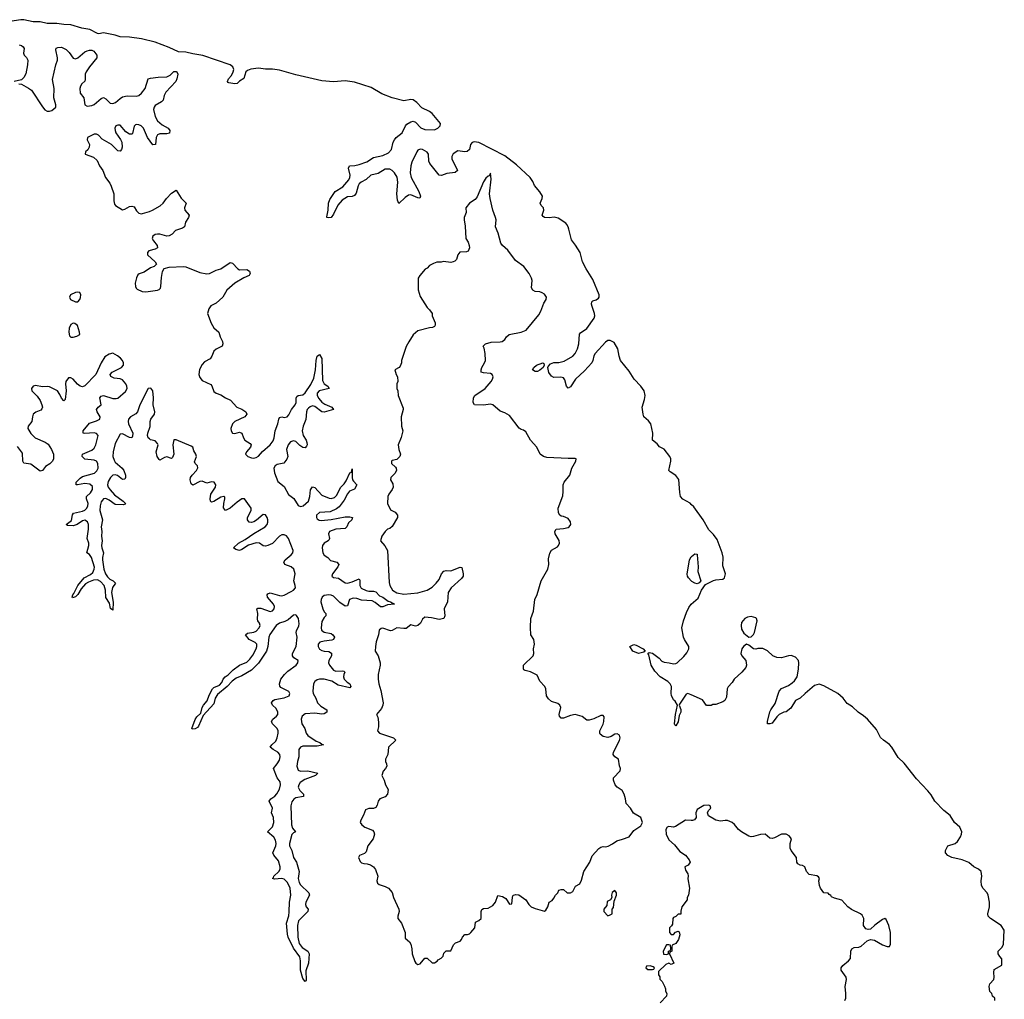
# Model space of a CAD drawing. Header units: inches. Extents: x 2535814 to 2694957, y 540737 to 728403.
# Tile 59 of 106: x 2624275 to 2632669, y 610921 to 619276. Entities that reach past the tile are written whole.
import ezdxf

# ---------------------------------------------------------------- set-up
doc = ezdxf.new("R2010")
doc.units = ezdxf.units.IN
doc.header["$MEASUREMENT"] = 0
doc.layers.add('C6621', color=7, linetype='Continuous')
doc.layers.add('C6631', color=7, linetype='Continuous')

msp = doc.modelspace()

# ---------------------------------------------------------------- linework, layer by layer
at = {"layer": 'C6621', "color": 5}
for points, elevation in [([(2630000, 615142.1), (2629990, 615151.6), (2629927.6, 615187.6), (2629909.6, 615209.6), (2629903, 615243), (2629894, 615354), (2629870, 615389.3), (2629819.3, 615419.3), (2629809, 615430), (2629826.6, 615510), (2629825.2, 615530), (2629817.2, 615550), (2629770, 615613.2), (2629730, 615633.2), (2629710, 615659.3), (2629669.6, 615689.6), (2629673.7, 615750), (2629655.4, 615830), (2629635.4, 615855.4), (2629597, 615890), (2629589.4, 615910), (2629580.5, 615970), (2629602.6, 616037.4), (2629608.5, 616070), (2629598.5, 616110), (2629571.6, 616151.6), (2629513.6, 616210), (2629470, 616279.5), (2629397.6, 616370), (2629385.1, 616405.1), (2629374.2, 616470), (2629341.9, 616521.9), (2629310, 616539.8), (2629290, 616539.2), (2629270, 616525.6), (2629180.6, 616430), (2629170.2, 616410), (2629161.3, 616370), (2629151.7, 616350), (2629090, 616281.5), (2629013.2, 616210), (2628970, 616145.1), (2628950, 616133.2), (2628938, 616150), (2628923, 616203), (2628910, 616220.9), (2628887.8, 616227.8), (2628830, 616225.1), (2628810, 616235.6), (2628787.5, 616267.5), (2628778, 616310), (2628780.7, 616319.3), (2628799.7, 616340.3), (2628828.6, 616351.4), (2628870, 616351.2), (2628916.6, 616363.4), (2628990, 616406), (2629011.1, 616428.9), (2629029.8, 616470), (2629041.2, 616510), (2629046.4, 616593.6), (2629055.2, 616604.8), (2629110, 616642), (2629173.1, 616730), (2629177.6, 616750), (2629175.6, 616770), (2629154.3, 616830), (2629149.5, 616850.5), (2629151.9, 616868.1), (2629162, 616878), (2629190, 616887.2), (2629210, 616901.3), (2629215.6, 616910), (2629216.1, 616930), (2629160, 617060), (2629103.6, 617150), (2629072.3, 617210), (2629052.3, 617290), (2629014, 617354), (2628978.4, 617398.4), (2628958, 617490), (2628952, 617510), (2628939.3, 617530), (2628930, 617541.2), (2628864.4, 617584.4), (2628832.2, 617592.2), (2628790, 617587.1), (2628749.8, 617589.8), (2628737.2, 617597.2), (2628729.5, 617609.5), (2628743.5, 617650), (2628739.7, 617670), (2628720.5, 617690), (2628713, 617710), (2628729.7, 617750), (2628731.1, 617770), (2628710, 617806.3), (2628662.6, 617862.6), (2628650, 617895.8), (2628625.9, 617930), (2628510, 618038.2), (2628410, 618115.8), (2628190, 618228), (2628150, 618233.1), (2628131.1, 618228.9), (2628117.4, 618210), (2628108.4, 618170), (2628088.9, 618151.1), (2628070, 618147.6), (2628010, 618157.6), (2627970, 618132.9), (2627958, 618110), (2627958, 618090), (2628008.7, 617990), (2627988.1, 617971.9), (2627916.1, 617963.9), (2627870, 617947.8), (2627850, 617949.6), (2627770.7, 618050), (2627763.4, 618070), (2627761.5, 618130), (2627750, 618147.2), (2627710, 618168.6), (2627690, 618171.6), (2627670, 618161.8), (2627660.8, 618150), (2627619.4, 618060.6), (2627610.1, 618030), (2627604.7, 617970), (2627611.2, 617930), (2627678.4, 617810), (2627691.3, 617770), (2627686.4, 617753.6), (2627670, 617755.1), (2627610, 617781.4), (2627590, 617779.7), (2627560.9, 617759.1), (2627507.7, 617707.7), (2627495.6, 617735.6), (2627489.8, 617790), (2627499.2, 617890), (2627492, 617932), (2627471.5, 617970), (2627450, 617990.8), (2627430, 618001.5), (2627390, 617999.9), (2627330, 617964.6), (2627269.3, 617950.7), (2627230, 617913.3), (2627186.4, 617890), (2627170, 617875.1), (2627160.8, 617859.2), (2627144.5, 617795.5), (2627130, 617775.6), (2627110, 617768.5), (2627070, 617766.2), (2627024.5, 617735.5), (2626987, 617693), (2626950, 617618.4), (2626930.2, 617590), (2626906, 617586), (2626894, 617590), (2626893.2, 617593.2), (2626905.1, 617650), (2626908.4, 617711.6), (2626917.7, 617742.3), (2626963.5, 617810), (2627029.2, 617850.8), (2627080.7, 617910), (2627089.9, 617930), (2627091.4, 617950), (2627079.2, 618010), (2627087.3, 618030), (2627131.3, 618031.3), (2627170, 618039.8), (2627235.3, 618064.7), (2627290, 618099.6), (2627370, 618117.6), (2627420, 618140), (2627444.5, 618170), (2627460.3, 618230), (2627470, 618250.3), (2627484.7, 618270), (2627534.6, 618310), (2627563.5, 618370), (2627575, 618385), (2627610, 618404.9), (2627630, 618410.2), (2627650, 618401.5), (2627694.5, 618354.5), (2627730, 618338.6), (2627810, 618335.7), (2627841, 618350), (2627860.8, 618370), (2627863.4, 618390), (2627790, 618476.8), (2627770, 618493.7), (2627704.7, 618524.7), (2627661.4, 618570), (2627630, 618592.4), (2627610, 618595.3), (2627550, 618585.2), (2627450, 618608.6), (2627362.7, 618642.7), (2627270, 618697.9), (2627130, 618741.6), (2627050, 618753.1), (2626950, 618746.8), (2626850, 618755.1), (2626630, 618806.1), (2626490, 618844.4), (2626430, 618854.4), (2626370, 618853.8), (2626310, 618863.8), (2626246.2, 618853.8), (2626218.1, 618841.9), (2626203.7, 618830), (2626185.9, 618774.1), (2626149.1, 618750.9), (2626130, 618732.1), (2626110, 618729.8), (2626056.6, 618736.6), (2626050, 618739.3), (2626045.7, 618750), (2626056.1, 618770), (2626081, 618799), (2626095.9, 618830), (2626099.9, 618850), (2626092.4, 618872.4), (2626070, 618891.2), (2625835.4, 618970), (2625750, 618983.7), (2625690, 618998.9), (2625630, 619001.9), (2625550, 619038.3), (2625430, 619083.3), (2625312.9, 619112.9), (2625210, 619127.8), (2625130, 619130.4), (2625090, 619142.9), (2624990, 619162.6), (2624950, 619155.3), (2624937.9, 619157.9), (2624872.9, 619192.9), (2624804.4, 619204.4), (2624710, 619232.8), (2624650, 619234.7), (2624590, 619243.1), (2624510, 619242.5), (2624450, 619258), (2624390, 619258.6), (2624310, 619275.7), (2624284.1, 619275.9), (2624190, 619261.3)], 20), ([(2624270, 619061.4), (2624290, 619056.5), (2624304.7, 619044.7), (2624311.9, 619030), (2624308.2, 618990), (2624312.2, 618972.2), (2624333.6, 618953.6), (2624344.2, 618930), (2624342.6, 618890), (2624327.2, 618812.8), (2624310, 618783), (2624290, 618763.5), (2624228.4, 618750)], 20), ([(2624266, 618730), (2624290, 618725), (2624350, 618692.3), (2624374, 618674), (2624470, 618533.2), (2624490, 618507.6), (2624510, 618495.2), (2624530, 618494.5), (2624550, 618502.7), (2624582.8, 618530), (2624583.4, 618550), (2624566.6, 618610), (2624567.9, 618690), (2624555.4, 618764.6), (2624583, 618890), (2624597.1, 618930), (2624596.9, 618950), (2624581.9, 619018.1), (2624587, 619033), (2624600.6, 619039.4), (2624630, 619040.6), (2624670, 619022.8), (2624695.6, 618995.6), (2624730, 618947.3), (2624750, 618940.9), (2624770, 618950.1), (2624830, 619000.6), (2624850, 619011.1), (2624870, 619014.9), (2624890, 619015.8), (2624907.1, 619007.1), (2624933.2, 618973.2), (2624933.6, 618950), (2624870, 618872.9), (2624841.5, 618830), (2624833.2, 618810), (2624833.9, 618766.1), (2624829.5, 618750.5), (2624805.5, 618730), (2624793.5, 618710), (2624788.3, 618690), (2624789.4, 618650), (2624820.7, 618610), (2624829.4, 618550), (2624850, 618538.9), (2624890, 618543.1), (2624910, 618551.4), (2624970, 618604.3), (2624990, 618611.5), (2625010, 618600.7), (2625044.9, 618564.9), (2625070, 618561.4), (2625092, 618570), (2625130, 618605.1), (2625150, 618617.3), (2625190, 618625.9), (2625270, 618623.5), (2625290, 618629.4), (2625313.5, 618650), (2625345.7, 618690), (2625370, 618771), (2625390, 618778.1), (2625454.1, 618785.9), (2625530, 618787.7), (2625557.6, 618802.4), (2625590, 618833.2), (2625610, 618833.8), (2625615.3, 618830), (2625623.9, 618810), (2625615.7, 618770), (2625606, 618750), (2625520.9, 618659.1), (2625507.5, 618630), (2625498.6, 618590), (2625483.7, 618576.3), (2625430, 618544.1), (2625420.8, 618530), (2625416.9, 618510), (2625429.7, 618450), (2625450, 618412.3), (2625490, 618378.3), (2625540.9, 618350), (2625554.3, 618330), (2625550.7, 618309.3), (2625530, 618301.7), (2625470, 618303.2), (2625450, 618292.7), (2625437.6, 618270), (2625431.4, 618210), (2625410.3, 618209.7), (2625364.8, 618270), (2625331.4, 618350), (2625309.8, 618370), (2625290, 618378.7), (2625270, 618382), (2625262, 618378), (2625250, 618367.6), (2625235.7, 618304.3), (2625230, 618299.4), (2625210, 618299.6), (2625180.3, 618320.3), (2625130, 618376.6), (2625110, 618377.2), (2625095.2, 618370), (2625085.2, 618350), (2625087.3, 618330), (2625095.7, 618310), (2625134.1, 618254.1), (2625144.5, 618230), (2625148.2, 618190), (2625142.3, 618170), (2625130, 618154.2), (2625110, 618157.3), (2625057.4, 618210), (2624978.2, 618258.2), (2624945.8, 618290), (2624930, 618300.2), (2624910, 618300.2), (2624851.6, 618270), (2624849.3, 618250), (2624868.5, 618210), (2624867.5, 618190), (2624854.6, 618165.4), (2624837, 618150), (2624834, 618130), (2624904.6, 618104.6), (2624934.2, 618074.2), (2624956.2, 618030), (2624984.7, 617990), (2625007.2, 617930), (2625042.1, 617882.1), (2625055.1, 617855.1), (2625076.1, 617790), (2625076.3, 617730), (2625082, 617702), (2625090.3, 617690), (2625150, 617654.3), (2625170, 617659.1), (2625210, 617683), (2625230, 617686), (2625250, 617678.9), (2625270, 617645.2), (2625290, 617626), (2625310, 617621), (2625322.9, 617622.9), (2625380.4, 617639.6), (2625408, 617650), (2625472.5, 617687.5), (2625498, 617710), (2625526.6, 617750), (2625570, 617795.9), (2625610, 617820.5), (2625652.8, 617752.8), (2625694.3, 617710), (2625680.9, 617670), (2625683.2, 617650), (2625718.6, 617610), (2625712.8, 617590), (2625687.7, 617550), (2625680.2, 617510), (2625661.9, 617498.1), (2625603.1, 617476.9), (2625574.2, 617445.8), (2625550, 617432.4), (2625530, 617430.9), (2625470, 617447.1), (2625450, 617448), (2625430, 617443.2), (2625410.2, 617430), (2625405.5, 617410), (2625415.1, 617390), (2625446, 617350), (2625449.2, 617330), (2625430, 617318.7), (2625375.4, 617304.6), (2625363.3, 617290), (2625365.7, 617270), (2625430.9, 617210), (2625441.1, 617190), (2625422.6, 617170), (2625390, 617158.8), (2625336.7, 617123.3), (2625292.2, 617107.8), (2625281.6, 617098.4), (2625270, 617074.7), (2625258.4, 617030), (2625260.7, 617000.7), (2625266.7, 616986.7), (2625277.2, 616977.2), (2625318.6, 616958.6), (2625350, 616954.4), (2625450, 616969.5), (2625464.1, 616975.9), (2625474.3, 616985.7), (2625478.6, 617001.4), (2625482.3, 617077.7), (2625490.9, 617129.1), (2625507.5, 617152.5), (2625550, 617163.8), (2625670, 617171.3), (2625690, 617168.3), (2625810, 617119.1), (2625870, 617107.2), (2625891.6, 617110), (2625950, 617139.4), (2625990, 617150.2), (2626070, 617205.8), (2626090, 617199), (2626133.7, 617150), (2626150, 617142.7), (2626210, 617145.4), (2626232.9, 617130), (2626240.2, 617110), (2626230, 617095.4), (2626184.6, 617075.4), (2626107.9, 617030), (2626041.4, 616970), (2626007.3, 616910), (2625950, 616857.4), (2625905, 616835), (2625886.1, 616810), (2625875, 616770), (2625906.6, 616686.6), (2625928.5, 616648.5), (2625972.1, 616610), (2625984.5, 616570), (2626004.1, 616530), (2626007.6, 616510), (2625999.6, 616490), (2625950, 616467.1), (2625931.3, 616450), (2625913.8, 616406.2), (2625897.5, 616382.5), (2625850, 616357.2), (2625830, 616335.6), (2625808.6, 616291.4), (2625802.9, 616250), (2625810, 616223), (2625830, 616198.4), (2625903.9, 616163.9), (2625912.4, 616152.4), (2625930, 616104.2), (2625950, 616091.6), (2625990, 616076.5), (2626030, 616050.2), (2626071, 616031), (2626124.9, 615970), (2626170, 615953.1), (2626203.1, 615930), (2626210.2, 615910), (2626193.2, 615890), (2626110, 615848.7), (2626089.2, 615830), (2626075, 615790), (2626077.5, 615770), (2626090, 615749.3), (2626110, 615745.8), (2626150, 615758), (2626170, 615750.2), (2626183.3, 615710), (2626195.2, 615690), (2626240, 615660), (2626247.5, 615650), (2626243.2, 615630), (2626207.4, 615590), (2626201.3, 615570), (2626221.2, 615550), (2626250, 615538.7), (2626270, 615536.3), (2626290, 615541.2), (2626310, 615554), (2626345.7, 615594.3), (2626411, 615649), (2626435.1, 615684.9), (2626445.6, 615710), (2626452.7, 615770), (2626476.8, 615830), (2626483.5, 615870), (2626490, 615883.8), (2626510, 615887.8), (2626530, 615882.2), (2626555.3, 615890), (2626570, 615906.2), (2626591.2, 615950), (2626622.8, 615990), (2626630.5, 616010), (2626631.4, 616048.6), (2626636.6, 616063.4), (2626649.9, 616070.1), (2626690, 616076.8), (2626710, 616094), (2626756.1, 616163.9), (2626781.7, 616218.3), (2626796.5, 616290), (2626801.5, 616370), (2626810, 616404.9), (2626830, 616419.1), (2626850, 616386.8), (2626857.8, 616197.8), (2626871.3, 616171.3), (2626901.1, 616150), (2626912.7, 616130), (2626828.3, 616111.7), (2626810.8, 616090), (2626811.6, 616070), (2626824, 616044), (2626850, 616015.1), (2626876, 615996), (2626935.8, 615970), (2626950.3, 615950), (2626870, 615928.4), (2626850, 615931.1), (2626790, 615977.5), (2626770, 615981.2), (2626750, 615975.1), (2626736.4, 615963.6), (2626726, 615950), (2626720.1, 615930), (2626713.5, 615866.5), (2626690.2, 615810), (2626682.5, 615770), (2626692.3, 615730), (2626718, 615690), (2626724, 615670), (2626725, 615650), (2626720.7, 615639.3), (2626710, 615625.5), (2626690, 615627.8), (2626664, 615644), (2626630, 615677), (2626610, 615683.2), (2626583.7, 615676.3), (2626562.5, 615650), (2626548.7, 615611.3), (2626559.5, 615550), (2626552.7, 615527.3), (2626527, 615493), (2626470, 615481.7), (2626453.5, 615470), (2626442.6, 615450), (2626447.8, 615412.2), (2626476.8, 615336.8), (2626530, 615294.2), (2626565.3, 615225.3), (2626611.1, 615191.1), (2626650, 615131.5), (2626670, 615123.4), (2626692.5, 615130), (2626735.6, 615170), (2626749.4, 615210), (2626753, 615267), (2626770, 615293), (2626790, 615284.6), (2626850, 615220.1), (2626913.7, 615193.7), (2626931.4, 615191.4), (2626959.5, 615200.5), (2626978.9, 615221.1), (2627010, 615286.7), (2627042, 615318), (2627057.9, 615342.1), (2627090, 615410.4), (2627103.2, 615416.8), (2627110, 615444.7), (2627108.7, 615371.3), (2627112.5, 615352.5), (2627119.4, 615339.4), (2627148.9, 615310), (2627130, 615272.4), (2627086.4, 615253.6), (2627068.7, 615231.3), (2627041.9, 615178.1), (2626997.8, 615122.2), (2626976.8, 615103.2), (2626921, 615079), (2626830, 615073.3), (2626805.1, 615050), (2626804, 615030), (2626810, 615019.7), (2626826.8, 615006.8), (2626844.2, 615004.2), (2626930, 615012), (2627050, 615034.8), (2627090, 615035.8), (2627113.4, 615030), (2627106.7, 615010), (2627076.7, 614983.3), (2627062.7, 614950), (2627050, 614936.2), (2626970, 614930.9), (2626916.5, 614910), (2626907.5, 614890), (2626914.8, 614850), (2626910, 614837.6), (2626905.3, 614830), (2626869.4, 614810.6), (2626857.3, 614790), (2626854, 614770), (2626858.4, 614730), (2626870, 614710.2), (2626901.3, 614690), (2626924.6, 614664.6), (2626978.4, 614650), (2626996.5, 614630), (2626987.3, 614610), (2626941.3, 614550), (2626937.2, 614530), (2626950, 614517.8), (2626992.2, 614512.2), (2627050, 614473.6), (2627070, 614470.7), (2627110, 614481.9), (2627170, 614506.7), (2627176.1, 614496.1), (2627175.3, 614450), (2627187.1, 614427.1), (2627230, 614407), (2627250, 614402.2), (2627290, 614401.6), (2627310, 614395.6), (2627343, 614363), (2627370.1, 614350.1), (2627416.6, 614316.6), (2627437.3, 614310), (2627470.7, 614290), (2627410, 614284.3), (2627370, 614268.2), (2627350, 614268.8), (2627306.3, 614306.3), (2627279.2, 614319.2), (2627190, 614325), (2627150, 614338.4), (2627117.9, 614342.1), (2627087.2, 614330), (2627070, 614275.4), (2627050, 614274.6), (2627005.2, 614305.2), (2626950, 614357.8), (2626930, 614367.5), (2626910, 614370.7), (2626870, 614363.4), (2626852.5, 614350), (2626844, 614330), (2626843.3, 614310), (2626857.9, 614250), (2626870, 614224.4), (2626885.3, 614210), (2626884.4, 614190), (2626870, 614177.2), (2626850, 614143), (2626843.9, 614090), (2626846.8, 614070), (2626870, 614052.4), (2626930, 614039.3), (2626944, 614030), (2626957.3, 614010), (2626950.3, 613990), (2626935.4, 613984.6), (2626870, 613976.7), (2626834.3, 613965.7), (2626820.4, 613950), (2626819.3, 613930), (2626830, 613908.3), (2626850, 613894.7), (2626870, 613889.1), (2626910, 613887.2), (2626931.9, 613871.9), (2626932.3, 613850), (2626911.3, 613810), (2626908.9, 613790), (2626916.6, 613770), (2626950, 613727.7), (2626970, 613720.1), (2627023.7, 613723.7), (2627039.2, 613719.2), (2627046.3, 613710), (2627037, 613690), (2627034.1, 613670), (2627041.1, 613650), (2627065.3, 613625.3), (2627089, 613610), (2627098.2, 613590), (2627090, 613577.4), (2626990, 613599.4), (2626934.7, 613634.7), (2626870, 613649.9), (2626830, 613652), (2626810, 613645.3), (2626790.1, 613630), (2626780.1, 613610), (2626774.6, 613550), (2626777.6, 613530), (2626799.5, 613490), (2626814.6, 613450), (2626842.2, 613422.2), (2626892.4, 613390), (2626894.3, 613370), (2626870, 613355.3), (2626850, 613351.3), (2626790, 613360.7), (2626710, 613356), (2626683.4, 613336.6), (2626673.3, 613310), (2626681.5, 613270), (2626706, 613230), (2626716.9, 613190), (2626730.1, 613170.1), (2626801.9, 613121.9), (2626834.9, 613110), (2626850, 613096.4), (2626866, 613090), (2626810, 613079.5), (2626690, 613079.6), (2626668.7, 613071.3), (2626653.9, 613050), (2626655.2, 612990), (2626642.6, 612950), (2626637.9, 612910), (2626650, 612876.2), (2626670, 612865.6), (2626730, 612868), (2626816.3, 612850), (2626798, 612830), (2626705.5, 612794.5), (2626666.3, 612770), (2626653.6, 612750), (2626650.1, 612730), (2626661.8, 612701.8), (2626694.9, 612670), (2626693.7, 612650), (2626630, 612639.2), (2626611.8, 612628.2), (2626595.2, 612604.8), (2626585.5, 612570), (2626592.4, 612410), (2626601.4, 612381.4), (2626627.3, 612350), (2626610, 612341.3), (2626594.9, 612325.1), (2626573.8, 612250), (2626574.6, 612230), (2626594, 612190), (2626608.3, 612130), (2626635.4, 612090), (2626652.3, 612030), (2626656.6, 612010), (2626649.4, 611950), (2626656.7, 611916.7), (2626670, 611896.1), (2626740.7, 611830), (2626744.4, 611810), (2626715.2, 611750), (2626712.1, 611730), (2626716.5, 611710), (2626733.4, 611690), (2626732, 611670), (2626651.7, 611590), (2626643.9, 611550), (2626646.4, 611450), (2626657.7, 611397.7), (2626681.7, 611361.7), (2626730.3, 611330), (2626743.1, 611310), (2626737.3, 611230), (2626715, 611165), (2626716.2, 611083.8), (2626710, 611073.2), (2626690, 611097.2), (2626670, 611168.7), (2626669.8, 611250), (2626664.4, 611284.4), (2626610, 611356.3), (2626563, 611450), (2626557.5, 611477.5), (2626550.8, 611569.2), (2626568.2, 611631.8), (2626573, 611667), (2626575.3, 611750), (2626586.2, 611810), (2626579.9, 611870), (2626557.7, 611917.7), (2626530, 611945.2), (2626509.3, 611950.7), (2626446.7, 611946.7), (2626429, 611950), (2626439.7, 611960.3), (2626442, 611970), (2626483.9, 612010), (2626494.1, 612030), (2626496.7, 612050), (2626482, 612102), (2626440.3, 612150), (2626433.1, 612170), (2626459.1, 612230), (2626461.4, 612250), (2626457, 612277), (2626442.7, 612302.7), (2626388.3, 612350), (2626428.8, 612391.2), (2626442.8, 612430), (2626437.5, 612470), (2626421.3, 612510), (2626431.3, 612550), (2626402.9, 612610), (2626417, 612630), (2626450, 612654.3), (2626467, 612673), (2626490, 612714.4), (2626498.8, 612750), (2626495.2, 612775.2), (2626470.9, 612810), (2626439.6, 612890), (2626471.2, 612928.8), (2626490, 612961.6), (2626496.5, 612990), (2626493.1, 613010), (2626475.1, 613030), (2626434.5, 613050), (2626411.5, 613070), (2626424, 613090), (2626458.4, 613121.6), (2626469.9, 613150), (2626478.4, 613190), (2626477.7, 613210), (2626469.9, 613229.9), (2626428.7, 613270), (2626420.9, 613290), (2626434.3, 613310), (2626465.1, 613334.9), (2626474.7, 613350), (2626476.2, 613370), (2626461.2, 613401.2), (2626431.2, 613430), (2626421, 613450), (2626435.8, 613470), (2626450, 613476.8), (2626530, 613492.3), (2626571.8, 613510), (2626576.8, 613530), (2626570, 613545.6), (2626501.3, 613581.3), (2626491.8, 613591.8), (2626489, 613610), (2626502.3, 613650), (2626532.8, 613690), (2626561.2, 613718.8), (2626630.6, 613770), (2626646.3, 613790), (2626648.5, 613810), (2626611.8, 613831.8), (2626599.4, 613850), (2626601.6, 613870), (2626631.1, 613930), (2626640.6, 614010), (2626633.2, 614050), (2626635.2, 614064.8), (2626654.9, 614105.1), (2626657.7, 614122.3), (2626651.6, 614170), (2626634.6, 614194.6), (2626630, 614198.6), (2626610, 614195.8), (2626563.5, 614156.5), (2626536.6, 614143.4), (2626490, 614129.5), (2626460.4, 614110), (2626407, 614033), (2626397.5, 614010), (2626390.4, 613929.6), (2626379.1, 613890), (2626310, 613787.5), (2626250, 613727.5), (2626170, 613679), (2626121.6, 613658.4), (2626085, 613635), (2626043.2, 613590), (2625960.3, 613519.7), (2625940.9, 613490), (2625930, 613441.1), (2625839.3, 613340.7), (2625800.3, 613250), (2625790, 613237.6), (2625770, 613227.1), (2625744.1, 613224.1), (2625741.2, 613230), (2625770, 613307.7), (2625786, 613330), (2625818.8, 613361.2), (2625830, 613410.4), (2625840.8, 613430), (2625872.4, 613467.6), (2625890, 613514), (2625919.8, 613570), (2625930, 613579.7), (2625979.4, 613600.6), (2625998, 613622), (2626010.8, 613650), (2626026, 613670), (2626053.2, 613686.8), (2626096, 613730), (2626150, 613771), (2626210, 613796.3), (2626237.4, 613822.6), (2626262.8, 613857.2), (2626289.9, 613910), (2626296.2, 613930), (2626295.7, 613950), (2626283.2, 613963.2), (2626232, 613990), (2626198.9, 614030), (2626216.3, 614043.7), (2626270, 614052), (2626290, 614060.4), (2626317.3, 614090), (2626323.9, 614110), (2626319.8, 614130), (2626306.4, 614150), (2626303.3, 614163.3), (2626304.1, 614210), (2626296.9, 614250), (2626304.1, 614255.9), (2626330, 614257.5), (2626410, 614228.1), (2626430, 614234.4), (2626444.1, 614250), (2626446.3, 614270), (2626437.8, 614290), (2626386.6, 614350), (2626383.5, 614370), (2626390, 614380.3), (2626410, 614388), (2626490, 614363.8), (2626510, 614362.2), (2626530, 614367), (2626590, 614398.3), (2626608.6, 614410), (2626625.3, 614430), (2626624.6, 614450), (2626611.2, 614490), (2626622.2, 614550), (2626611.7, 614590), (2626590, 614608.2), (2626535.6, 614630), (2626525.6, 614650), (2626536.8, 614670), (2626590, 614711.4), (2626604.4, 614730), (2626607.4, 614750), (2626566.7, 614850), (2626550, 614874.5), (2626530, 614883.4), (2626510, 614883.2), (2626490, 614871.9), (2626431.5, 614808.5), (2626390, 614790.5), (2626370, 614785.7), (2626350, 614787.4), (2626320.5, 614810), (2626290, 614813.6), (2626226.3, 614793.7), (2626170, 614755.9), (2626150, 614749.8), (2626116.3, 614756.3), (2626097.6, 614770), (2626138.8, 614810), (2626196.7, 614843.3), (2626270, 614894.4), (2626368.8, 614950), (2626384.7, 614970), (2626391, 614990), (2626391, 615010), (2626384.1, 615030), (2626370, 615052.2), (2626350, 615056.8), (2626292.9, 615007.1), (2626270, 614992.8), (2626250, 614988), (2626231.2, 614991.2), (2626216.3, 615010), (2626217.5, 615030), (2626247.8, 615090), (2626247.5, 615110), (2626190, 615189.8), (2626170, 615188.9), (2626130, 615161.3), (2626070, 615109.9), (2626030, 615090.7), (2626013.5, 615113.5), (2626014.8, 615150), (2626023.1, 615190), (2626023.2, 615203.2), (2626015.3, 615210), (2625990, 615202.3), (2625930, 615167.4), (2625910, 615161), (2625902.4, 615170), (2625897.9, 615190), (2625904.6, 615230), (2625943.7, 615290), (2625947.5, 615307.5), (2625934, 615330), (2625910, 615334), (2625870, 615322.2), (2625830, 615340.3), (2625810, 615336.5), (2625750, 615305.8), (2625735.8, 615315.8), (2625727.8, 615350), (2625731.7, 615370), (2625744.5, 615390), (2625782.7, 615430), (2625793.6, 615453.6), (2625790.9, 615470), (2625769.7, 615490), (2625766, 615506), (2625781.5, 615550), (2625777.8, 615570), (2625759.4, 615599.4), (2625749.7, 615630), (2625737.4, 615637.4), (2625610, 615692.4), (2625590, 615692), (2625579.4, 615650), (2625590.1, 615570), (2625578.6, 615541.4), (2625570, 615532.2), (2625530, 615546.3), (2625510, 615542), (2625470, 615518), (2625463.9, 615523.9), (2625446.9, 615550), (2625437.2, 615590), (2625450.5, 615630), (2625453.9, 615650), (2625450, 615660.5), (2625430, 615683.1), (2625390, 615692.7), (2625380.4, 615700.4), (2625370.5, 615710.5), (2625365.3, 615730), (2625367.1, 615750), (2625386.3, 615806.3), (2625385.7, 615850), (2625394.1, 615870), (2625424.2, 615910), (2625425.6, 615930), (2625411.3, 615990), (2625414.5, 616050), (2625410.9, 616110), (2625392.1, 616132.1), (2625370, 616131.4), (2625298.4, 615990), (2625279.8, 615930), (2625264.5, 615915.5), (2625219.5, 615890), (2625202.6, 615870), (2625198.3, 615850), (2625201.2, 615830), (2625238.2, 615750), (2625237.6, 615722.4), (2625230, 615709.8), (2625210, 615713.2), (2625150, 615743.2), (2625130, 615741.6), (2625090, 615660.7), (2625071, 615591), (2625069.5, 615550), (2625079.3, 615519.3), (2625090, 615501.3), (2625147.2, 615450), (2625162.9, 615430), (2625177.7, 615390), (2625177.5, 615370), (2625170, 615356), (2625150, 615354.6), (2625107.3, 615387.3), (2625090, 615393.5), (2625070, 615391.3), (2625047.6, 615372.4), (2625030, 615337.8), (2625024.5, 615310), (2625028, 615290), (2625044.8, 615264.8), (2625083.8, 615223.8), (2625157.2, 615170), (2625175.6, 615150), (2625175.3, 615144.7), (2625161.1, 615138.9), (2625090, 615139.9), (2625037.5, 615177.5), (2625010, 615191), (2624990, 615188.6), (2624980.7, 615179.3), (2624970, 615163.7), (2624960.2, 615130), (2624958.5, 615090), (2624979.6, 615010), (2624969.6, 614950), (2624975.9, 614910), (2624972.8, 614870), (2624977.1, 614830), (2624971.9, 614790), (2624974.7, 614770), (2624990.1, 614730), (2624980.3, 614690), (2624980.1, 614670), (2624992.8, 614590), (2625005.6, 614550), (2625023.3, 614523.3), (2625044.6, 614504.6), (2625072, 614490), (2625092, 614470), (2625066.5, 614433.5), (2625057.3, 614390), (2625072.9, 614307.1), (2625070, 614239), (2625050, 614255.3), (2625040.6, 614300.6), (2625008.1, 614348.1), (2625007.1, 614410), (2624994.2, 614450), (2624964.6, 614484.6), (2624938.4, 614498.4), (2624903.5, 614496.5), (2624860.1, 614479.9), (2624835.6, 614464.4), (2624798.8, 614421.2), (2624770, 614374.3), (2624750, 614353), (2624724.9, 614344.9), (2624720.7, 614350), (2624727.1, 614370), (2624737.4, 614382.6), (2624770, 614448.9), (2624824.3, 614515.7), (2624877, 614543), (2624898.2, 614561.8), (2624911, 614589), (2624912.4, 614607.6), (2624888, 614690), (2624870, 614715.2), (2624847.2, 614730), (2624864.8, 614790), (2624863.4, 614810), (2624851.2, 614850), (2624861.5, 614930), (2624860.1, 614970), (2624853.5, 614993.5), (2624830, 615007.3), (2624810, 615002.3), (2624764.5, 614970), (2624730, 614958.7), (2624681.2, 614961.2), (2624669.6, 614969.6), (2624715.2, 615004.8), (2624725.8, 615054.2), (2624732.8, 615067.2), (2624810, 615084.8), (2624830, 615093.9), (2624846.9, 615110), (2624855.6, 615130), (2624857.5, 615150), (2624843.6, 615190), (2624843, 615210), (2624878.4, 615241.6), (2624894.8, 615270), (2624894.4, 615294.4), (2624874, 615314), (2624830, 615319.9), (2624768.1, 615308.1), (2624757.2, 615310), (2624757.2, 615330), (2624790, 615365.4), (2624810, 615378.8), (2624912.5, 615407.5), (2624933.3, 615426.7), (2624943.3, 615450), (2624942.1, 615490), (2624930.5, 615510.5), (2624910, 615519.5), (2624828.8, 615528.8), (2624807.1, 615550), (2624807, 615553), (2624809, 615571), (2624890, 615605.3), (2624910, 615621.1), (2624923.1, 615650), (2624944.1, 615730), (2624930, 615747.4), (2624910, 615752.6), (2624830, 615746.5), (2624814.5, 615750), (2624815.7, 615770), (2624870, 615833.9), (2624930, 615853.8), (2624958.6, 615870), (2624961.2, 615890), (2624935.4, 615930), (2624928.3, 615950), (2624943.1, 615970), (2624969.7, 615990), (2624958.6, 616050), (2624970, 616063.5), (2624990, 616069.4), (2625070, 616043.6), (2625096, 616044), (2625110.9, 616049.1), (2625175.8, 616104.2), (2625192.1, 616130), (2625189.5, 616150), (2625178.5, 616170), (2625150, 616203.4), (2625130, 616211.7), (2625079.1, 616219.1), (2625052.2, 616232.2), (2625046, 616250), (2625063.9, 616270), (2625143.5, 616310), (2625160.8, 616330), (2625160.2, 616350), (2625151.6, 616370), (2625133.9, 616390), (2625109.9, 616410), (2625070, 616430.3), (2625036.2, 616423.8), (2625001, 616399), (2624970, 616347.9), (2624924.8, 616250), (2624830, 616153), (2624810, 616144.9), (2624790, 616150.9), (2624768.1, 616168.1), (2624730, 616210.5), (2624710, 616222), (2624690, 616221.8), (2624668.2, 616190), (2624664.9, 616170), (2624671.7, 616110), (2624662.5, 616037.5), (2624650, 616024.2), (2624630, 616048), (2624618.3, 616078.3), (2624595.9, 616110), (2624530, 616143.9), (2624510, 616147.5), (2624470, 616144.6), (2624410, 616156.4), (2624389.5, 616150), (2624374.6, 616130), (2624376.8, 616110), (2624423.6, 616063.6), (2624448.7, 616028.7), (2624464.6, 615990), (2624467.9, 615970), (2624464.2, 615955.8), (2624455.1, 615944.9), (2624411, 615929), (2624389.5, 615910), (2624382.8, 615890), (2624379.5, 615850), (2624347.2, 615810), (2624343.7, 615790), (2624370, 615746.7), (2624406.6, 615710), (2624493.2, 615673.2), (2624516.9, 615656.9), (2624547.2, 615610), (2624563.6, 615570), (2624563.6, 615530), (2624553.2, 615510), (2624531.5, 615488.5), (2624494.9, 615465.1), (2624468.2, 615431.8), (2624450, 615425.2), (2624370, 615485), (2624310, 615492.2), (2624302.3, 615510), (2624297.5, 615577.5), (2624291.5, 615591.5), (2624255, 615635)], 20), ([(2630000, 614488.8), (2629975.6, 614515.6), (2629968.3, 614528.3), (2629965.7, 614545.7), (2629985.7, 614670), (2630000, 614695.3)], 20), ([(2630000, 613516.3), (2629972, 613528), (2629956.9, 613523.1), (2629901, 613439), (2629898, 613430), (2629911.9, 613391.9), (2629910.3, 613370), (2629898.4, 613341.6), (2629890, 613288.7), (2629870, 613254), (2629860.9, 613260.9), (2629857.2, 613270), (2629865.1, 613350), (2629882, 613430), (2629864, 613464), (2629850, 613475.3), (2629831.7, 613511.7), (2629827.8, 613530), (2629831.2, 613590), (2629820.5, 613610), (2629799.7, 613630), (2629734.7, 613670), (2629690, 613719.6), (2629659.7, 613770), (2629638.7, 613858.7), (2629628.9, 613871.1), (2629642.5, 613877.5), (2629670, 613871.7), (2629726, 613830), (2629750, 613804.4), (2629770, 613795.3), (2629811.7, 613791.7), (2629850, 613782), (2629870, 613784), (2629879, 613790), (2629936.6, 613843.4), (2629963.3, 613876.7), (2629979.3, 613910), (2629979.3, 613930), (2629942, 613990), (2629934.5, 614010), (2629921.2, 614090), (2629935.1, 614150), (2629958.9, 614221.1), (2629978.6, 614261.4), (2629999, 614290), (2630000, 614290.9)], 20), ([(2630000, 612445.9), (2629950, 612449.2), (2629866.4, 612393.6), (2629850, 612388.7), (2629810, 612394), (2629794, 612390), (2629782.8, 612370), (2629786.7, 612330), (2629810, 612282), (2629858.5, 612238.5), (2629901.7, 612181.7), (2629950.5, 612150), (2629982, 612110), (2629990.7, 612090), (2629974, 612066), (2629946.8, 612050), (2629950, 612022), (2629971.3, 611990), (2629974.4, 611974.4), (2629970.7, 611949.3), (2629986, 611870), (2629976, 611810), (2629964.7, 611790), (2629964.7, 611770), (2629921, 611710), (2629912, 611672), (2629912.7, 611647.3), (2629890, 611646), (2629870, 611626), (2629850, 611618), (2629844.7, 611610), (2629839.6, 611560.4), (2629832.7, 611547.3), (2629814, 611530), (2629814, 611490), (2629830, 611474), (2629850, 611474), (2629867.3, 611492.7), (2629890, 611502), (2629896, 611496), (2629902, 611470), (2629891.3, 611430), (2629870, 611398), (2629838, 611382), (2629834, 611370), (2629834, 611330), (2629818, 611322), (2629814, 611310), (2629851.1, 611228.9), (2629830, 611218), (2629810, 611228), (2629783.6, 611216.4), (2629722, 611158), (2629722, 611130), (2629731.6, 611111.6), (2629732.7, 611092.7), (2629751.6, 611071.6), (2629771.6, 611031.6), (2629782, 611010), (2629782, 610990), (2629792, 610970), (2629790, 610948), (2629734, 610890)], 40)]:
    msp.add_lwpolyline(points, dxfattribs=dict(at, elevation=elevation))
for points, elevation in [([(2628290, 617966), (2628276.9, 617943.1), (2628270, 617942), (2628250, 617924), (2628230, 617894), (2628175.6, 617764.4), (2628157, 617743), (2628111, 617710), (2628078, 617670), (2628081, 617630), (2628064, 617590), (2628064, 617570), (2628073.7, 617513.7), (2628079.1, 617410), (2628098.9, 617378.9), (2628107.2, 617350), (2628108.4, 617330), (2628097.6, 617302.4), (2628085.5, 617294.5), (2628027.3, 617292.7), (2628010.5, 617270), (2627998, 617230), (2627984.4, 617215.6), (2627970.4, 617209.6), (2627950, 617204.5), (2627886.8, 617213.2), (2627868.4, 617208.4), (2627830, 617208), (2627803.6, 617196.4), (2627770, 617178), (2627750, 617158), (2627731.6, 617148.4), (2627685.4, 617094.6), (2627672, 617070), (2627671.6, 616971.6), (2627690, 616914), (2627750, 616822), (2627770, 616802), (2627791.3, 616770), (2627791.3, 616750), (2627818, 616690), (2627818, 616670), (2627810, 616658), (2627794, 616650), (2627768.4, 616648.4), (2627670, 616622), (2627630, 616588), (2627591.1, 616528.9), (2627571.1, 616488.9), (2627531.3, 616370), (2627531.3, 616350), (2627519.8, 616320.2), (2627510, 616308.7), (2627472, 616290), (2627484.7, 616250), (2627496, 616230), (2627498, 616190), (2627491.3, 616170), (2627491.3, 616130), (2627498, 616110), (2627501, 616070), (2627543.6, 615963.6), (2627544.7, 615950), (2627526, 615890), (2627531, 615810), (2627541, 615770), (2627527.1, 615712.9), (2627501, 615650), (2627507.7, 615610), (2627522, 615570), (2627516.3, 615550), (2627490, 615526), (2627450, 615515.3), (2627444.7, 615510), (2627444.7, 615490), (2627479.5, 615459.5), (2627485.5, 615450), (2627486.4, 615430), (2627473.7, 615406.3), (2627438, 615370), (2627436.3, 615350), (2627456.5, 615316.5), (2627458.7, 615290), (2627451.7, 615268.3), (2627422.8, 615230), (2627414.8, 615210), (2627410.8, 615150), (2627436.7, 615096.7), (2627474.7, 615074.7), (2627496.5, 615050), (2627494.6, 615030), (2627450, 614954.5), (2627430, 614937.6), (2627410.4, 614929.6), (2627390.8, 614910), (2627361, 614870), (2627351, 614830), (2627387.9, 614787.9), (2627410.5, 614750), (2627424.3, 614475.7), (2627429.3, 614450), (2627453.2, 614410), (2627490, 614387.7), (2627550, 614377.5), (2627670, 614387.6), (2627750, 614410.2), (2627790, 614436.9), (2627824.8, 614470), (2627850, 614501.7), (2627871.3, 614548.7), (2627890, 614572.8), (2627910, 614578), (2627950, 614575.4), (2628030, 614605.3), (2628043.5, 614603.5), (2628056.9, 614550), (2628056.5, 614530), (2628041.8, 614510), (2627952.9, 614430), (2627928, 614390), (2627921.1, 614310), (2627894.7, 614250), (2627899.1, 614190), (2627890.2, 614169.8), (2627850, 614159.3), (2627786.2, 614173.8), (2627730, 614180.5), (2627710, 614162), (2627692.5, 614127.5), (2627670, 614107.8), (2627650, 614104.5), (2627610, 614115.1), (2627570, 614084.5), (2627550, 614082.4), (2627490.5, 614089.5), (2627450, 614066), (2627435.9, 614064.1), (2627370, 614087.3), (2627357.3, 614082.7), (2627340.5, 614070), (2627332.7, 614030), (2627313, 613970), (2627307.3, 613930), (2627306.8, 613890), (2627330.3, 613850.3), (2627347.6, 613790), (2627347.9, 613770), (2627330.4, 613690), (2627330.4, 613650), (2627335.5, 613610), (2627354.3, 613554.3), (2627373.6, 613450), (2627371.4, 613428.6), (2627360.3, 613399.7), (2627318, 613350), (2627327.3, 613327.3), (2627334.4, 613285.6), (2627334.8, 613245.2), (2627326, 613210), (2627342, 613190), (2627462.8, 613150), (2627480.7, 613130), (2627419.1, 613070), (2627412.7, 613010), (2627393, 612970), (2627393.4, 612950), (2627402, 612930), (2627404, 612910), (2627394.8, 612890), (2627373.7, 612866.3), (2627362.8, 612830), (2627383, 612790), (2627392.7, 612750), (2627416.5, 612710), (2627410.3, 612670), (2627390, 612647.8), (2627345.5, 612630), (2627332.4, 612610), (2627322.6, 612577.4), (2627310, 612556), (2627290, 612549.3), (2627250.8, 612549.2), (2627223.5, 612536.5), (2627204.7, 612490), (2627182, 612450), (2627178, 612430), (2627191.3, 612410), (2627218, 612390), (2627282.5, 612362.5), (2627294, 612350), (2627300.7, 612330), (2627287.7, 612290), (2627244, 612230), (2627230, 612178), (2627215.3, 612164.7), (2627171.6, 612148.4), (2627162, 612130), (2627176.9, 612096.9), (2627190, 612084.7), (2627210, 612078), (2627236.9, 612076.9), (2627266.4, 612066.4), (2627290, 612052), (2627307.5, 612027.5), (2627327.3, 611970), (2627321, 611930), (2627324.7, 611910), (2627339.8, 611899.8), (2627390, 611884), (2627418, 611870), (2627450, 611831.3), (2627460.7, 611790), (2627507.3, 611690), (2627510.6, 611670), (2627498.8, 611630), (2627498, 611610), (2627531.3, 611570), (2627562, 611490), (2627562, 611442), (2627598, 611410), (2627610, 611392), (2627618.8, 611350), (2627620.7, 611310), (2627642.8, 611242.8), (2627650.8, 611230), (2627670, 611218), (2627690, 611224), (2627730, 611272), (2627750, 611272), (2627790, 611232), (2627810, 611232), (2627834.6, 611245.4), (2627842, 611258), (2627868.4, 611271.6), (2627886, 611290), (2627890, 611314), (2627910, 611334), (2627950, 611334), (2627974.6, 611385.4), (2627990, 611402), (2628030, 611418), (2628042, 611430), (2628050, 611452), (2628070, 611474), (2628092.7, 611472.7), (2628110, 611478), (2628122, 611490), (2628155.3, 611530), (2628162, 611578), (2628190, 611592), (2628208, 611610), (2628209, 611670), (2628214, 611686), (2628230, 611696), (2628270, 611699.1), (2628310, 611720.7), (2628331.8, 611750), (2628350, 611804.7), (2628390, 611798.8), (2628419.8, 611779.8), (2628450, 611732), (2628470, 611734), (2628475.3, 611790), (2628478, 611802), (2628486, 611810), (2628505.2, 611814.8), (2628530, 611810.7), (2628590.7, 611770), (2628614.8, 611730), (2628636, 611710), (2628670, 611694.8), (2628750, 611672), (2628760.4, 611679.6), (2628778, 611710), (2628788.7, 611750), (2628815.3, 611764.7), (2628830, 611782), (2628844, 611810), (2628862, 611830), (2628870, 611852), (2628890, 611858), (2628910, 611856), (2628942, 611830), (2628970, 611828), (2628990, 611841), (2629014, 611886), (2629050, 611904.7), (2629063.7, 611936.3), (2629084.5, 612010), (2629136.2, 612090), (2629155.5, 612144.5), (2629212.5, 612207.5), (2629230, 612218.8), (2629250, 612222.8), (2629270, 612220.7), (2629292.5, 612227.5), (2629330, 612246.8), (2629367, 612273), (2629414.6, 612285.4), (2629470, 612307.3), (2629510, 612359.1), (2629570, 612401), (2629583.7, 612430), (2629569.3, 612470), (2629508.5, 612508.5), (2629483, 612550), (2629444.2, 612590), (2629441.1, 612630), (2629428.4, 612670), (2629410, 612702.9), (2629370, 612729.7), (2629352.8, 612750), (2629338.7, 612790), (2629337, 612810), (2629394, 612870), (2629397, 612890), (2629389.3, 612910.7), (2629381.2, 612970), (2629348.7, 612990), (2629335.1, 613010), (2629338, 613030), (2629389, 613129), (2629395.1, 613150), (2629390, 613174), (2629370, 613185.2), (2629350, 613181.2), (2629316.7, 613163.3), (2629290, 613155.1), (2629250, 613162), (2629223.5, 613183.5), (2629219.5, 613190), (2629222, 613210), (2629250, 613266), (2629256.2, 613290), (2629257.2, 613330), (2629250, 613342), (2629230, 613341.2), (2629170, 613312.3), (2629130, 613301.2), (2629110, 613301.2), (2629070, 613332), (2629010, 613349.3), (2628970, 613342.7), (2628910, 613318), (2628890, 613317.2), (2628876, 613336), (2628875.1, 613350), (2628889.3, 613410), (2628881.2, 613430), (2628864.1, 613444.1), (2628810, 613459.6), (2628782.4, 613482.4), (2628765.1, 613510), (2628760.9, 613570), (2628752.7, 613590), (2628710, 613633.2), (2628686, 613686), (2628630, 613712.6), (2628583.8, 613723.8), (2628573.2, 613730), (2628570, 613738), (2628569.8, 613770.2), (2628652, 613850), (2628658, 613870), (2628656, 613910), (2628662.7, 613950), (2628661.2, 613970), (2628657.2, 613990), (2628634, 614030), (2628629.5, 614090.5), (2628634, 614170), (2628655.1, 614230), (2628666.6, 614330), (2628685.4, 614374.6), (2628719.5, 614490), (2628776.2, 614590), (2628786.6, 614630), (2628783.2, 614676.8), (2628794.8, 614725.2), (2628809.5, 614750.5), (2628860.1, 614779.9), (2628869.2, 614790), (2628876, 614810), (2628873.8, 614833.8), (2628839.3, 614890), (2628837.2, 614910), (2628849.4, 614930.6), (2628910, 614936.3), (2628950, 614946), (2628959, 614950), (2628973.2, 614970), (2628971.9, 614991.9), (2628950, 615021.2), (2628910, 615039.3), (2628890, 615041.2), (2628879, 615050), (2628869.6, 615069.6), (2628864.5, 615110), (2628904.1, 615215.9), (2628909.5, 615250.5), (2628909.6, 615309.6), (2628916.2, 615330), (2628966, 615390), (2628980.9, 615450), (2629015.3, 615510), (2629018, 615530), (2629010, 615534), (2628950, 615532), (2628770, 615541.3), (2628741.2, 615550), (2628711.3, 615571.3), (2628685.1, 615630), (2628630, 615689.2), (2628590, 615762), (2628570, 615775.6), (2628550, 615779.5), (2628532.6, 615792.6), (2628450, 615901.1), (2628410, 615923), (2628370, 615936.2), (2628309, 615990), (2628290, 615995.4), (2628230, 615986.9), (2628152.3, 615992.3), (2628140.7, 616010), (2628143.9, 616050), (2628156.4, 616070), (2628243.1, 616130), (2628293.7, 616190), (2628306, 616210), (2628311.1, 616230), (2628302.7, 616250), (2628290, 616257.6), (2628230, 616262.9), (2628209.6, 616270), (2628208, 616290), (2628214.3, 616310), (2628238.9, 616350), (2628245.4, 616370), (2628242.4, 616430), (2628234, 616474), (2628226, 616490), (2628246, 616510), (2628295.1, 616524.9), (2628370, 616528), (2628387.6, 616532.4), (2628410, 616548.4), (2628425.4, 616570), (2628449.2, 616590.8), (2628549.4, 616610), (2628592.6, 616627.4), (2628701.4, 616758.6), (2628719.1, 616790), (2628742.4, 616857.6), (2628763, 616890), (2628767.6, 616910), (2628750, 616936.2), (2628730, 616947.3), (2628710, 616954.5), (2628670, 616958), (2628649.3, 616970), (2628639.3, 616990), (2628642.9, 617050), (2628639.5, 617070), (2628619.6, 617110), (2628571.8, 617171.8), (2628502.2, 617222.2), (2628436.2, 617310), (2628390, 617349.5), (2628377.4, 617370), (2628354.7, 617454.7), (2628331.6, 617510), (2628336, 617570), (2628332.4, 617590), (2628309.7, 617650), (2628285.1, 617750), (2628280.7, 617790), (2628294.8, 617914.8)], 40), ([(2624770, 616952.7), (2624750, 616950.3), (2624707, 616930), (2624699.2, 616910), (2624707.6, 616890), (2624750, 616868.8), (2624770, 616869.3), (2624788.7, 616890), (2624793.2, 616906.8), (2624796, 616930), (2624787.9, 616947.9)], 20), ([(2624730, 616686.4), (2624710, 616674.8), (2624696.1, 616643.9), (2624694.9, 616610), (2624700.6, 616580.6), (2624710, 616567.2), (2624730, 616567.6), (2624762.7, 616577.3), (2624786.6, 616590), (2624785, 616610), (2624766.2, 616666.2), (2624745.7, 616685.7)], 20), ([(2628670, 616276.2), (2628647.3, 616290), (2628659.6, 616310), (2628680.9, 616330), (2628734, 616350), (2628744.7, 616344.7), (2628746.8, 616330), (2628738.8, 616310), (2628710, 616287), (2628690, 616276.2)], 20), ([(2629550, 613869.7), (2629502, 613890), (2629478, 613930), (2629510, 613947.3), (2629530, 613941.6), (2629590.5, 613910), (2629606, 613890), (2629597.1, 613882.9)], 20), ([(2629350, 611848), (2629327.3, 611832.7), (2629321, 611810), (2629322, 611790), (2629311.3, 611768.7), (2629284.7, 611755.3), (2629279.6, 611720.4), (2629254, 611690), (2629254, 611670), (2629290, 611634), (2629310, 611642), (2629326, 611650), (2629326, 611690), (2629336.4, 611703.6), (2629343.1, 611756.9), (2629362, 611810), (2629362, 611830)], 40), ([(2629810, 611386), (2629790, 611386), (2629762, 611330), (2629764.7, 611304.7), (2629790, 611302), (2629806, 611310), (2629806, 611330), (2629822, 611338), (2629826, 611350), (2629822, 611382)], 40), ([(2629650, 611206), (2629618, 611202), (2629614, 611190), (2629630, 611174), (2629670, 611174), (2629682, 611178), (2629686, 611190), (2629676.4, 611196.4)], 40)]:
    msp.add_lwpolyline(points, close=True, dxfattribs=dict(at, elevation=elevation))
at = {"layer": 'C6631', "color": 5}
for points, elevation in [([(2630000, 614290.9), (2630058, 614342), (2630088, 614410), (2630122.7, 614457.3), (2630190, 614493), (2630210, 614499.3), (2630270, 614504), (2630283.7, 614516.3), (2630292, 614550), (2630270, 614618), (2630271.3, 614691.3), (2630265.1, 614730), (2630222.4, 614842.4), (2630190, 614883.7), (2630150, 614923.7), (2630101.1, 615010), (2630021.5, 615121.5), (2630000, 615142.1)], 20), ([(2630000, 614695.3), (2630001.7, 614698.3), (2630030, 614719.5), (2630050, 614717.3), (2630051.8, 614711.8), (2630059.3, 614610), (2630056.1, 614570), (2630081, 614490), (2630067.3, 614472.7), (2630050, 614464), (2630030, 614469), (2630004.2, 614484.2), (2630000, 614488.8)], 20), ([(2632588, 610910), (2632588, 610930), (2632570, 610948), (2632562, 610970), (2632547.2, 610987.2), (2632539.3, 611030), (2632546.8, 611053.2), (2632579, 611090), (2632584, 611110), (2632579, 611150), (2632584, 611176), (2632647.3, 611212.7), (2632647.3, 611267.3), (2632630, 611286), (2632618, 611310), (2632618, 611330), (2632650, 611364.7), (2632661.2, 611390), (2632669.4, 611510), (2632642.7, 611550), (2632552.7, 611610), (2632532.7, 611630), (2632529.4, 611650), (2632543.7, 611710), (2632542.9, 611750), (2632531.2, 611810), (2632522.9, 611830), (2632490, 611866), (2632476.2, 611890), (2632472, 611930), (2632478, 611970), (2632470.9, 612010.9), (2632450, 612029.6), (2632409.2, 612050), (2632366.3, 612086.3), (2632310, 612111.5), (2632222, 612130), (2632188.2, 612148.2), (2632169.4, 612170), (2632167, 612190), (2632189.3, 612230), (2632251.8, 612248.2), (2632270, 612266.4), (2632294.9, 612305.1), (2632305, 612330), (2632306.3, 612350), (2632289.3, 612389.3), (2632245.3, 612430), (2632208.9, 612488.9), (2632152.7, 612530), (2632077, 612610), (2632044.9, 612664.9), (2632018, 612698), (2631921.4, 612801.4), (2631814.6, 612934.6), (2631764.5, 612984.5), (2631711.3, 613071.3), (2631690, 613093.7), (2631638.7, 613130), (2631613.7, 613153.7), (2631580.9, 613220.9), (2631501.6, 613310), (2631470, 613339.7), (2631424.5, 613370), (2631376.2, 613416.2), (2631330, 613443.7), (2631295.8, 613490), (2631250, 613528.6), (2631130, 613595.1), (2631090, 613609.4), (2631050, 613598.4), (2630970.4, 613530), (2630930, 613488.7), (2630890, 613468.7), (2630850, 613404), (2630810, 613374), (2630790, 613369), (2630750.7, 613349.3), (2630730, 613329), (2630690, 613275.3), (2630670, 613269), (2630649.2, 613269.2), (2630649.1, 613289.1), (2630670, 613371.3), (2630678, 613390), (2630716.9, 613443.1), (2630749.8, 613550.2), (2630768.5, 613571.5), (2630830, 613598.5), (2630860.6, 613619.4), (2630881.8, 613638.2), (2630904, 613670), (2630915.8, 613735.8), (2630917.7, 613790), (2630914, 613810), (2630890, 613839.7), (2630852.1, 613852.1), (2630830, 613851), (2630770, 613832.4), (2630730, 613835.6), (2630694.5, 613850), (2630650, 613891.8), (2630610, 613914), (2630568.2, 613911.8), (2630550, 613906), (2630530, 613909.2), (2630490, 613942), (2630470, 613948.7), (2630446, 613930), (2630431.3, 613910), (2630422, 613870), (2630432, 613850), (2630464.7, 613810), (2630472, 613770), (2630464.7, 613750), (2630430.5, 613709.5), (2630366, 613650), (2630350, 613622), (2630314.4, 613585.6), (2630306.8, 613570), (2630301.4, 613498.6), (2630286, 613470), (2630270, 613457.2), (2630210, 613435.3), (2630185.4, 613434.6), (2630170, 613428), (2630130, 613428), (2630096, 613476), (2630000, 613516.3)], 20), ([(2631309.4, 610910), (2631318.4, 610930), (2631318.7, 610970), (2631311.6, 611030), (2631323.7, 611090), (2631320.9, 611110), (2631279.3, 611170), (2631277.2, 611190), (2631292.7, 611210), (2631340.9, 611250), (2631357, 611270), (2631359.5, 611330), (2631369.6, 611350.4), (2631390, 611362), (2631430, 611365.5), (2631450, 611373.4), (2631499.5, 611420.5), (2631530, 611431), (2631564, 611424), (2631630, 611384), (2631670, 611371), (2631690, 611372), (2631699, 611390), (2631699.3, 611490), (2631686, 611550), (2631662, 611602), (2631650, 611608.7), (2631630, 611602), (2631565.8, 611554.2), (2631530, 611519), (2631510, 611515.3), (2631490, 611522), (2631469.2, 611550), (2631472.3, 611610), (2631457.5, 611637.5), (2631442, 611650), (2631366.5, 611686.5), (2631334, 611710), (2631285.6, 611765.6), (2631222.7, 611782.7), (2631195.3, 611795.3), (2631190, 611806), (2631175.3, 611815.3), (2631167.3, 611827.3), (2631130, 611828), (2631101.2, 611870), (2631093.2, 611890), (2631089, 611930), (2631094, 611950), (2631084.7, 611964.7), (2631070, 611974), (2631006, 611986), (2630984, 612010), (2630968, 612050), (2630950, 612062), (2630930, 612065.2), (2630910, 612075.3), (2630901.2, 612090), (2630898, 612130), (2630852.7, 612190), (2630844, 612210), (2630842.7, 612250), (2630854, 612290), (2630835.5, 612315.5), (2630809, 612329), (2630770, 612329.2), (2630710, 612297), (2630690, 612292.3), (2630670, 612296), (2630629.5, 612329.5), (2630590, 612326.3), (2630530, 612308.2), (2630510, 612306.9), (2630490, 612313), (2630430, 612348.2), (2630402.9, 612370), (2630370, 612412.3), (2630349, 612430), (2630310, 612444.5), (2630290, 612446.6), (2630250, 612441.2), (2630210, 612449), (2630146.3, 612486.3), (2630138, 612510), (2630148.7, 612531.3), (2630168, 612550), (2630162, 612570), (2630150, 612577.2), (2630107.5, 612572.5), (2630050, 612539), (2630038.8, 612510), (2630041, 612470), (2630027.3, 612452.7), (2630010, 612445.2), (2630000, 612445.9)], 40)]:
    msp.add_lwpolyline(points, dxfattribs=dict(at, elevation=elevation))
at = {"layer": 'C6631', "color": 5, "elevation": 20}
msp.add_lwpolyline([(2630510, 614187.1), (2630478.6, 614181.4), (2630457.6, 614170), (2630430, 614133.6), (2630425.2, 614110), (2630430, 614077.3), (2630450, 614043.8), (2630490, 614010.5), (2630510, 614013), (2630530, 614033.4), (2630538.3, 614050), (2630561.3, 614150), (2630556.2, 614170), (2630550, 614175.6)], close=True, dxfattribs=at)

doc.saveas('drawing.dxf')
